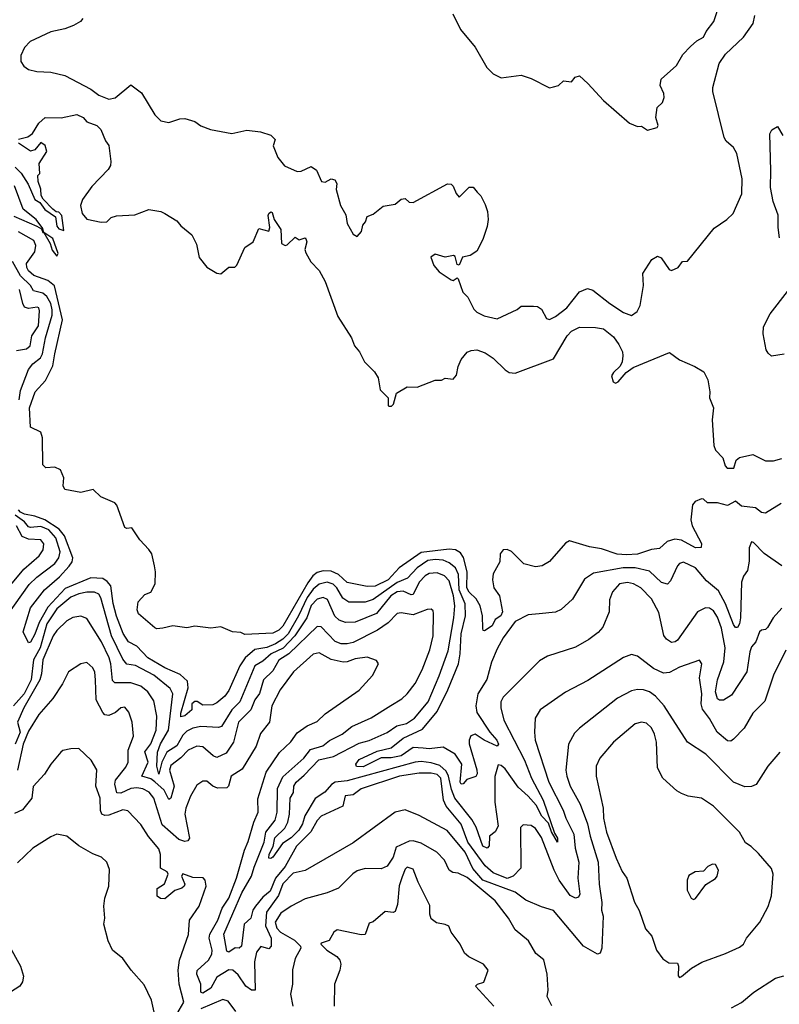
# Model space of a CAD drawing. Extents: x 1245515 to 1420776, y 606314 to 671314.
# Tile 97 of 256: x 1310040 to 1313833, y 639355 to 644274. Entities that reach past the tile are written whole.
import ezdxf

# ---------------------------------------------------------------- set-up
doc = ezdxf.new("R2010")
doc.units = 0

msp = doc.modelspace()

# ---------------------------------------------------------------- linework, layer by layer
at = {"layer": '0CON10XD'}
for points in [[(1312203, 644303), (1312242, 644225), (1312315, 644136.7), (1312373.3, 644035), (1312405, 644003.3), (1312445, 643983.8), (1312545, 643996.2), (1312595, 643980), (1312685, 643932.5), (1312705, 643937.5), (1312730, 643945), (1312755, 643967.5), (1312795, 643962.5), (1312813.6, 643986.4), (1312835, 643992.5), (1312877.5, 643955), (1312955, 643870), (1313085, 643756.7), (1313125, 643740), (1313145, 643742.5), (1313175, 643722.5), (1313222.5, 643735), (1313227.5, 643745), (1313216.7, 643785), (1313223.8, 643835), (1313250.7, 643859.3), (1313258.8, 643885), (1313256.2, 643905), (1313238, 643945), (1313243, 643977), (1313319.4, 644045), (1313350.9, 644099.1), (1313390.5, 644139.5), (1313421.7, 644168.3), (1313455, 644186.7), (1313468.1, 644215), (1313506.9, 644265), (1313538.5, 644361.5)], [(1310355, 644280), (1310343.8, 644265), (1310308.8, 644245), (1310265, 644228.2), (1310195, 644213.5), (1310092.5, 644165), (1310064.6, 644135), (1310045.6, 644095), (1310045.6, 644065), (1310060.9, 644040.9), (1310085, 644025.5), (1310125, 644014.7), (1310195, 644010.9), (1310265, 643995.3), (1310395, 643926.5), (1310436, 643896), (1310485, 643876.8), (1310517.2, 643882.8), (1310595, 643948), (1310647.8, 643907.8), (1310715, 643798.8), (1310745, 643768), (1310785, 643760), (1310839.2, 643779.2), (1310865, 643780), (1310915, 643765.7), (1310945, 643742.9), (1310992.5, 643725), (1311100, 643705), (1311175, 643721.2), (1311243, 643713), (1311295, 643696.7), (1311316.7, 643675), (1311306.4, 643643.6), (1311328.6, 643585), (1311362.9, 643542.9), (1311425, 643514.7), (1311445, 643517.1), (1311495, 643540), (1311521.8, 643521.8), (1311547.5, 643465), (1311565, 643461.2), (1311595, 643478.6), (1311614.3, 643474.3), (1311624.2, 643455), (1311620, 643425), (1311642, 643345), (1311669.2, 643299.2), (1311676.2, 643255), (1311705, 643202.5), (1311725, 643190), (1311747.5, 643215), (1311753, 643247), (1311767, 643263), (1311775, 643290), (1311805, 643302.5), (1311855, 643342.5), (1311915, 643352.5), (1311945, 643377.5), (1311965, 643380), (1311985, 643362.5), (1312005, 643360), (1312177, 643453), (1312195, 643452.5), (1312205, 643442.5), (1312220, 643405), (1312235, 643387.5), (1312285, 643437.5), (1312305, 643437.5), (1312325, 643412.5), (1312343.6, 643393.6), (1312365, 643350), (1312376.2, 643315), (1312380, 643275), (1312375, 643240), (1312353.3, 643175), (1312323, 643117), (1312290, 643095), (1312252, 643088), (1312235, 643047.5), (1312225, 643050), (1312215, 643090), (1312206.4, 643096.4), (1312165, 643087.5), (1312115, 643102.5), (1312093.3, 643086.7), (1312107.5, 643045), (1312135, 643013.3), (1312195, 642973.8), (1312205, 642971.2), (1312225, 642983.3), (1312229.5, 642979.5), (1312253, 642913), (1312277.3, 642887.3), (1312307.7, 642827.7), (1312322.7, 642812.7), (1312360, 642795), (1312425, 642780), (1312523.6, 642826.4), (1312545, 642842.5), (1312605, 642842.5), (1312625, 642840), (1312645, 642827.5), (1312670.7, 642780.7), (1312685, 642776.7), (1312715, 642790.8), (1312772, 642835), (1312836.3, 642913.7), (1312875, 642930.8), (1312902.1, 642922.1), (1312986.9, 642855), (1313055, 642810.5), (1313095, 642796.2), (1313124.2, 642815.8), (1313138.6, 642845), (1313155.4, 642945), (1313152, 643005), (1313196.7, 643075), (1313225, 643092.5), (1313243.6, 643083.6), (1313283.3, 643025), (1313295, 643020), (1313327.5, 643035), (1313350, 643065), (1313375, 643067.5), (1313508.1, 643231.9), (1313572, 643275), (1313602.5, 643305), (1313646.6, 643403.4), (1313647.9, 643477.9), (1313621.1, 643605), (1313604.5, 643635), (1313567.2, 643667.2), (1313557.5, 643685), (1313501.1, 643915), (1313501.2, 643935), (1313533.5, 644055), (1313565, 644101.9), (1313655, 644186.9), (1313702.3, 644255), (1313710.9, 644295)], [(1310035, 643676.7), (1310081.2, 643688.8), (1310104.2, 643705.8), (1310135, 643756.7), (1310167.5, 643785), (1310247, 643783), (1310325, 643800.5), (1310358, 643785), (1310375, 643763.8), (1310425, 643745.8), (1310445.6, 643725), (1310468.8, 643668.8), (1310485.7, 643645), (1310495.5, 643565), (1310493.5, 643545), (1310481.8, 643525), (1310399.7, 643440.3), (1310353.8, 643376.2), (1310344.2, 643345), (1310352.5, 643305), (1310375, 643276.9), (1310447.7, 643262.3), (1310475.8, 643264.2), (1310497.5, 643285), (1310523.6, 643293.6)], [(1313835, 643184), (1313826.8, 643235), (1313826.9, 643296.9), (1313803.1, 643365), (1313789.5, 643435), (1313791.3, 643518.7), (1313786.4, 643703.6), (1313796.4, 643723.6), (1313825, 643740), (1313850, 643695)], [(1310017.3, 643537.3), (1310047, 643507), (1310081.8, 643451.8), (1310115, 643376), (1310140, 643360), (1310165, 643326.2), (1310219.2, 643289.2), (1310225, 643242.5), (1310235, 643229.2), (1310260, 643220), (1310250, 643295), (1310235, 643312.5), (1310223, 643313), (1310205, 643327.5), (1310157, 643377), (1310147.5, 643395), (1310146.4, 643426.4), (1310132.5, 643465), (1310130, 643495), (1310140, 643505), (1310137.5, 643555), (1310176, 643615), (1310167.5, 643645), (1310145, 643660), (1310115.9, 643624.1), (1310095, 643616.2), (1310035, 643657.5)], [(1310011.7, 643291.7), (1310125, 643242.5), (1310148.3, 643228.3), (1310155, 643210), (1310160, 643210), (1310155, 643230), (1310122, 643275), (1310057.8, 643327.8), (1310015, 643443.8)], [(1310523.6, 643293.6), (1310615, 643299.2), (1310685, 643325.5), (1310745, 643316.2), (1310765, 643306), (1310825, 643268.8), (1310845, 643243.3), (1310899.1, 643199.1), (1310922.5, 643152.5), (1310936.9, 643085), (1310975, 643037.1), (1311025, 643008), (1311045, 643003.3), (1311085, 643037.5), (1311115, 643037.5), (1311125, 643047.5), (1311163.9, 643136.1), (1311206.4, 643163.6), (1311235, 643230), (1311285, 643217.5), (1311290, 643235), (1311280.8, 643295), (1311285, 643306.2), (1311295, 643313.8), (1311301.2, 643311.2), (1311310.8, 643275), (1311343.8, 643225), (1311346.7, 643155), (1311365, 643146), (1311375, 643148.8), (1311415, 643187.5), (1311435, 643173.3), (1311465, 643183.3), (1311468.8, 643178.8), (1311474, 643164), (1311464.2, 643125), (1311468.3, 643108.3), (1311493.9, 643063.9), (1311535, 643020), (1311566.1, 642966.1), (1311628.3, 642791.7), (1311697.5, 642685), (1311712.5, 642645), (1311736.2, 642615), (1311761.2, 642565), (1311812.5, 642515), (1311830, 642485), (1311840, 642425), (1311880, 642385), (1311880, 642345), (1311885, 642342.5), (1311897, 642343), (1311907, 642353), (1311921.7, 642408.3), (1311975, 642440), (1312025, 642437.5), (1312115, 642472.5), (1312146.4, 642473.6), (1312165, 642482.5), (1312205, 642477.5), (1312221.7, 642498.3), (1312229.5, 642540.5), (1312244.3, 642575.7), (1312275, 642612.5), (1312295, 642621.2), (1312323.6, 642623.6), (1312365, 642610), (1312405, 642583.3), (1312465, 642524.2), (1312485, 642511.9), (1312515, 642507.8), (1312705, 642579.5), (1312774.2, 642695), (1312795, 642716.9), (1312835, 642737.3), (1312915, 642736.5), (1312955, 642728.5), (1313005, 642688.9), (1313031.1, 642651.1), (1313050.9, 642615), (1313052.7, 642595), (1313048.9, 642565), (1313038, 642542), (1313005, 642511.4), (1312995.7, 642495), (1313003.8, 642465), (1313015, 642458.6), (1313029.2, 642465), (1313068.5, 642511.5), (1313103.9, 642536.1), (1313285, 642610.8), (1313334.5, 642574.5), (1313411.4, 642541.4), (1313455.6, 642515), (1313475.5, 642475), (1313486.5, 642415), (1313484.3, 642385), (1313504.7, 642334.7), (1313498.2, 642275), (1313505.7, 642145.7), (1313515, 642123.3), (1313550.8, 642085), (1313562.5, 642045), (1313573.1, 642033.1), (1313606.6, 642033.4), (1313617.6, 642072.4), (1313635, 642087.1), (1313701.7, 642101.7), (1313765, 642070), (1313805, 642069.7), (1313845, 642081.3)], [(1313843.3, 641856.8), (1313765, 641808.2), (1313745, 641812.2), (1313715, 641835.7), (1313645, 641843.2), (1313615, 641867.5), (1313575, 641846.9), (1313525, 641860.3), (1313475, 641859.2), (1313455, 641878.6), (1313445, 641880), (1313413.9, 641866.1), (1313399.8, 641850.2), (1313390.9, 641775), (1313397.7, 641745), (1313445, 641656), (1313442.4, 641637.6), (1313415, 641634.7), (1313345, 641673.5), (1313311.7, 641678.3), (1313273.3, 641666.7), (1313235, 641632.2), (1313195, 641627.2), (1313125, 641602.9), (1313070.8, 641600.8), (1313024.3, 641604.3), (1312945, 641630.3), (1312885, 641640.7), (1312785, 641670), (1312765, 641658.9), (1312685, 641566.8), (1312648.9, 641545), (1312615, 641540.7), (1312556.9, 641555), (1312496.5, 641616.5), (1312475, 641626.2), (1312455, 641624.6), (1312439.6, 641605), (1312438.5, 641565), (1312404.5, 641505.5), (1312400.6, 641475), (1312408.1, 641435), (1312435.3, 641395), (1312451.2, 641315), (1312443.3, 641295), (1312415, 641277.5), (1312399.6, 641245), (1312361.3, 641221.3), (1312355, 641222.5), (1312352.5, 641232.5), (1312351.4, 641295), (1312340, 641345), (1312319.7, 641379.7), (1312285, 641413.5), (1312272.2, 641435), (1312274.9, 641515), (1312256.6, 641586.6), (1312241, 641611), (1312215.9, 641625.9), (1312185, 641628.4), (1312045, 641612.5), (1311934.9, 641535.1), (1311880.6, 641475), (1311815, 641443.4), (1311775, 641442.3), (1311675, 641461.6), (1311632.7, 641502.7), (1311595, 641519), (1311555, 641519.7), (1311525, 641512.4), (1311503.9, 641496.1), (1311479.3, 641460.7), (1311355, 641244.2), (1311335, 641224.3), (1311305, 641208.6), (1311165, 641202), (1311145, 641212.5), (1311102.5, 641215), (1311045, 641240), (1310995, 641233.8), (1310915, 641244), (1310875, 641235.8), (1310805, 641246), (1310755, 641234.2), (1310725, 641231.2), (1310715, 641236.2), (1310633.3, 641305), (1310626.7, 641325), (1310632.5, 641365), (1310665, 641401.2), (1310695.7, 641414.3), (1310717.5, 641455), (1310718.8, 641515), (1310713.3, 641545), (1310700, 641605), (1310685, 641627.5), (1310640, 641675), (1310600, 641735), (1310575, 641732.5), (1310565, 641737.5), (1310525, 641847.5), (1310515, 641860), (1310445, 641890), (1310406.4, 641926.4), (1310345, 641911.2), (1310266.4, 641926.4), (1310256.7, 641945), (1310260, 641985), (1310243.3, 642025), (1310215, 642038.8), (1310170, 642035), (1310155, 642050), (1310153.8, 642185), (1310145, 642212.5), (1310095, 642237.5), (1310088.8, 642335), (1310117.8, 642415), (1310168.8, 642471.2), (1310206.2, 642543.8), (1310215.5, 642605), (1310254.4, 642775), (1310214, 642944), (1310180.1, 642970.1), (1310111.1, 642995), (1310085, 643018.9), (1310075.6, 643035), (1310073.8, 643056.2), (1310116.4, 643113.6), (1310120, 643145), (1310110.7, 643170.7), (1310035, 643213.8)], [(1310225, 643092.5), (1310232.5, 643105), (1310205, 643180), (1310160, 643210), (1310192.5, 643155), (1310201.7, 643121.7), (1310225, 643092.5)], [(1310037.4, 642375), (1310045, 642420.6), (1310085, 642526.1), (1310105.7, 642554.3), (1310144.4, 642585), (1310154.9, 642605.1), (1310169.1, 642685), (1310202.3, 642797.7), (1310203.2, 642825), (1310195, 642856.5), (1310175, 642890.8), (1310155, 642907.1), (1310109.6, 642919.6), (1310094, 642945), (1310043.7, 642993.7), (1310004.4, 643065)], [(1310025, 642621.1), (1310075, 642629.7), (1310093.3, 642645), (1310101.6, 642695), (1310133.5, 642745), (1310139.5, 642819.5), (1310135, 642834.2), (1310127, 642837), (1310085, 642830.6), (1310065, 642837.6), (1310055.2, 642855), (1310038.5, 642925)], [(1313857, 642603), (1313795, 642592.5), (1313777, 642607), (1313767.5, 642625), (1313752.5, 642705), (1313755, 642740), (1313787.5, 642805), (1313874, 642915)], [(1309939.5, 641245), (1310087.5, 641452.5), (1310125, 641489.1), (1310215, 641557.6), (1310235.6, 641585), (1310241.6, 641615), (1310221.2, 641685), (1310185.8, 641725), (1310145, 641742.2), (1310095, 641736.1), (1310085, 641740.6), (1310064.5, 641765), (1310017.8, 641797.8)], [(1313845, 641544.6), (1313757.2, 641607.2), (1313705, 641661.9), (1313695, 641665.7), (1313682.3, 641635), (1313681.9, 641568.1), (1313675, 641521.2), (1313655, 641494), (1313645, 641463.3), (1313639.4, 641285), (1313635.2, 641255), (1313625, 641237.8), (1313615, 641236.7), (1313605, 641252.9), (1313564.1, 641355), (1313530.4, 641420.4), (1313469.7, 641469.7), (1313414.5, 641535), (1313355, 641563.1), (1313335, 641556.5), (1313325, 641545.6), (1313290.3, 641469.7), (1313275, 641453.3), (1313245, 641462.7), (1313185, 641518.9), (1313113.8, 641535), (1313054, 641536), (1312905, 641508.8), (1312860.9, 641479.1), (1312800.6, 641379.4), (1312743.3, 641326.7), (1312715, 641314.5), (1312634.5, 641305.5), (1312579.7, 641300.3), (1312515, 641266.9), (1312454.4, 641185), (1312425, 641130), (1312395.8, 641064.2), (1312372.3, 640977.7), (1312328.3, 640905), (1312318.7, 640845), (1312322.2, 640812.2), (1312387.8, 640715), (1312423.4, 640675), (1312430.4, 640655), (1312425, 640644.7), (1312359.7, 640675), (1312315, 640703.7), (1312293.7, 640696.3), (1312283.8, 640675), (1312284.2, 640655.8), (1312323.1, 640526.9), (1312324.7, 640505.3), (1312317.5, 640492.5), (1312272.5, 640477.5), (1312255, 640456.2), (1312245, 640454.4), (1312240.4, 640465), (1312248.8, 640555), (1312214.7, 640604.7), (1312155, 640639.7), (1312085, 640631.6), (1312054.2, 640635), (1312005, 640637.5), (1311945, 640595.8), (1311895.2, 640585.2), (1311845, 640585.3), (1311755, 640541.1), (1311722.5, 640542.5), (1311719.5, 640555), (1311735, 640577), (1311825, 640620), (1311895, 640635.2), (1311955, 640683.8), (1312051.3, 640728.7), (1312125, 640817.8), (1312177.7, 640925), (1312230.9, 641055), (1312240, 641105), (1312244.1, 641205), (1312265.8, 641295), (1312265.4, 641355), (1312234, 641425), (1312231.6, 641501.6), (1312215.9, 641535.9), (1312185, 641560.5), (1312155, 641572.8), (1312115, 641577.6), (1312078.2, 641571.8), (1312025, 641535.4), (1311976, 641484), (1311925, 641462.3), (1311805, 641377.6), (1311765, 641362.9), (1311682.9, 641362.9), (1311654, 641384), (1311623.4, 641435), (1311605, 641453.7), (1311575, 641464.1), (1311535, 641453.5), (1311505, 641428.7), (1311475, 641387.4), (1311433.1, 641295), (1311381.1, 641205), (1311355, 641179.1), (1311317, 641155), (1311275, 641138), (1311215, 641127), (1311166.3, 641085), (1311140, 641045), (1311085, 640923.1), (1311065, 640894.6), (1311025, 640861.4), (1311005, 640850), (1310955, 640849.2), (1310926.9, 640866.9), (1310915, 640867.1), (1310900.6, 640855), (1310900, 640825), (1310865, 640795.8), (1310845, 640791.2), (1310845, 640808.8), (1310881.8, 640935), (1310878.3, 640968.3), (1310842.2, 641002.2), (1310765, 641036), (1310679.7, 641085), (1310625, 641144), (1310583.6, 641165), (1310557.3, 641207.3), (1310523, 641293), (1310507, 641357), (1310495.4, 641445), (1310477.5, 641467.5), (1310455, 641481.2), (1310395, 641485.8), (1310268, 641432), (1310181.2, 641338.8), (1310138.2, 641261.8), (1310116.2, 641203.8), (1310095, 641164.4), (1310085, 641160), (1310056.8, 641215), (1310094.7, 641335), (1310163.4, 641425), (1310238.9, 641491.1), (1310286.6, 641543.4), (1310301.9, 641565), (1310304.8, 641585), (1310263.4, 641695), (1310237.6, 641727.6), (1310165.7, 641775.7), (1310115, 641793.6), (1310065, 641803.1), (1310045, 641813.9), (1310034.2, 641825)], [(1309955, 641400.6), (1310061.2, 641528.8), (1310136.7, 641595), (1310157.4, 641625), (1310160.8, 641655), (1310145, 641675.8), (1310085, 641677.9), (1310052.4, 641692.4), (1310023.8, 641745)], [(1311464.1, 640295.9), (1311452.9, 640257.1), (1311434.8, 640225), (1311395, 640186.6), (1311352.4, 640157.6), (1311305, 640089.6), (1311295, 640082.5), (1311284.1, 640084.1), (1311285.8, 640105), (1311306.7, 640143.3), (1311315, 640186.7), (1311363.8, 640235), (1311379.8, 640265), (1311387.8, 640305), (1311390, 640385), (1311406.7, 640413.3), (1311409.3, 640445), (1311420, 640465), (1311461.2, 640498.8), (1311533.7, 640576.3), (1311607.1, 640592.9), (1311735, 640658.7), (1311785, 640672.7), (1311875, 640713.2), (1311923.6, 640746.4), (1311972.1, 640757.9), (1312012.3, 640785), (1312079.2, 640865), (1312134, 640995), (1312179.4, 641120.6), (1312208.5, 641285), (1312213.2, 641345), (1312207, 641395), (1312185, 641471.1), (1312162.1, 641495), (1312125, 641509.6), (1312085, 641506.4), (1312064.1, 641495), (1312035, 641463.9), (1312005, 641402.3), (1311995, 641399.8), (1311955, 641418.9), (1311925, 641414.8), (1311892.8, 641395), (1311822.1, 641307.9), (1311715, 641264.2), (1311667.1, 641262.9), (1311635, 641274.1), (1311614.6, 641294.6), (1311577.4, 641377.4), (1311555, 641387.3), (1311525, 641378.5), (1311495, 641347.4), (1311473.5, 641285), (1311414.1, 641195), (1311355.5, 641134.5), (1311296.7, 641105), (1311255, 641068.8), (1311213.6, 641046.4), (1311139, 640865), (1311100, 640825), (1311047.4, 640742.6), (1311033.2, 640736.8), (1310945, 640743), (1310905, 640734.8), (1310875, 640719.5), (1310855, 640698.9), (1310824.1, 640645.9), (1310774.2, 640615), (1310749.6, 640565), (1310735, 640503.7), (1310724.7, 640545), (1310728.4, 640615), (1310744, 640656), (1310783.8, 640725), (1310805, 640906), (1310791.8, 640931.8), (1310709.7, 640999.7), (1310618, 641048), (1310575, 641053.2), (1310555, 641078.8), (1310498.6, 641195), (1310445.6, 641385), (1310435, 641402.9), (1310414.3, 641414.3), (1310375, 641414.1), (1310335, 641405.6), (1310295, 641387.9), (1310225, 641329.8), (1310176.5, 641255), (1310141.9, 641135), (1310109.7, 641075), (1310097, 640975), (1310062.6, 640905), (1310009.2, 640845)], [(1313845.6, 641334.4), (1313802.7, 641285), (1313775, 641237.5), (1313765, 641227.5), (1313745, 641224.3), (1313733.6, 641215), (1313715.5, 641165), (1313695, 641140.8), (1313685.9, 641115), (1313671.1, 641015), (1313595, 640899.4), (1313555, 640874.6), (1313535, 640873.8), (1313525, 640881.2), (1313514.2, 640915), (1313525, 640975.5), (1313556.2, 641065), (1313562.6, 641135), (1313545, 641234.4), (1313525, 641288.2), (1313505, 641321.1), (1313485, 641334), (1313465, 641335.4), (1313425.3, 641314.7), (1313325, 641174.5), (1313313.8, 641165), (1313295, 641162.2), (1313269.4, 641179.4), (1313257.4, 641197.4), (1313232.3, 641312.3), (1313195, 641380.4), (1313141.8, 641435), (1313105, 641454.8), (1313075, 641462.6), (1313034.5, 641455.5), (1313000.9, 641415), (1312986, 641375), (1312983.8, 641315), (1312951.9, 641238.1), (1312928.5, 641211.5), (1312882.9, 641177.1), (1312815, 641139.1), (1312675.4, 641094.6), (1312635, 641070.8), (1312455, 640889.2), (1312443.5, 640865), (1312442.5, 640835), (1312458.5, 640775), (1312561.3, 640575), (1312596, 640485), (1312654.8, 640375), (1312710.3, 640210.3), (1312725.4, 640185), (1312725.7, 640165), (1312695, 640215.6), (1312679.9, 640259.9), (1312647.7, 640295), (1312619.4, 640349.4), (1312579.8, 640395), (1312529.1, 640439.1), (1312465, 640530.5), (1312445, 640547.6), (1312429.7, 640550.3), (1312413.1, 640493.1), (1312412.1, 640365), (1312428.7, 640245), (1312415, 640215.6), (1312386.2, 640195), (1312384, 640146), (1312375, 640134.7), (1312353.5, 640145), (1312319.2, 640239.2), (1312298.2, 640278.2), (1312213.4, 640385), (1312197.1, 640427.1), (1312182.2, 640495), (1312169.5, 640519.5), (1312137.5, 640547.5), (1312095, 640560.6), (1312045, 640567.9), (1312015, 640564.8), (1311675, 640471.9), (1311615, 640464.7), (1311596.7, 640453.3), (1311563.8, 640415), (1311515, 640382.3), (1311464.1, 640295.9)], [(1313865, 641123.3), (1313805, 640999.2), (1313761.1, 640868.9), (1313700.5, 640809.5), (1313657.9, 640735), (1313605, 640678.5), (1313590.4, 640669.6), (1313575, 640671.3), (1313523, 640715), (1313485, 640781.8), (1313449, 640829), (1313443.7, 640855), (1313445.6, 640905), (1313435.4, 640985), (1313445.8, 641055.8), (1313435, 641073.3), (1313335, 641038.8), (1313285, 641012.2), (1313255, 641008.5), (1313205, 641032.3), (1313125, 641093.3), (1313095, 641101.9), (1313055, 641087.8), (1312877.6, 640972.4), (1312765.3, 640914.7), (1312639.4, 640825), (1312614.6, 640785), (1312610, 640715), (1312614.7, 640675), (1312682.8, 640465), (1312753.9, 640323.9), (1312766.7, 640285), (1312806.7, 640205), (1312814.3, 640135), (1312832.9, 640065), (1312827.6, 639985), (1312836.4, 639905), (1312829.9, 639890.1), (1312815, 639884.2), (1312788.3, 639898.3), (1312734.3, 639974.3), (1312708.3, 640025), (1312645, 640187.5), (1312615, 640232.5), (1312595, 640248), (1312555, 640251.2), (1312541.5, 640238.5), (1312542.7, 640035), (1312504.7, 639995), (1312475, 639983.9), (1312405, 640011.6), (1312365, 640045.7), (1312277.1, 640165), (1312245.2, 640255), (1312169, 640345), (1312156.6, 640375), (1312142.5, 640485), (1312125, 640502.7), (1312095, 640510.1), (1312035, 640509.4), (1311937.1, 640495), (1311745, 640431.1), (1311705, 640401.1), (1311665, 640396.1), (1311653.3, 640345), (1311545, 640294.4), (1311525, 640273.3), (1311493.8, 640216.2), (1311422.6, 640145), (1311365, 640043.9), (1311317.1, 639985), (1311290.7, 639919.3), (1311255, 639890.6), (1311217.5, 639845), (1311204.5, 639825), (1311193.8, 639785), (1311160.5, 639755), (1311148, 639645), (1311135.5, 639634.5), (1311116.2, 639636.2), (1311085, 639615.7), (1311075, 639619.5), (1311060.3, 639705), (1311149, 639911), (1311198.3, 639995), (1311210.4, 640039.6), (1311261.2, 640165), (1311269.6, 640215), (1311315.2, 640275), (1311325.5, 640315), (1311327.7, 640432.3), (1311355, 640490.4), (1311459.2, 640585), (1311491.6, 640628.4), (1311553.4, 640646.6), (1311587.2, 640672.8), (1311651.2, 640705), (1311698, 640742), (1311795, 640785.4), (1311893, 640847), (1311949.1, 640880.9), (1311975, 640905.5), (1312015, 640956.9), (1312050, 641025), (1312087.5, 641125), (1312104.7, 641195), (1312107.2, 641307.2), (1312105, 641320), (1312095, 641329.2), (1312075, 641327.8), (1312005, 641301.1), (1311945, 641311.1), (1311925, 641306.8), (1311880.2, 641259.8), (1311826.5, 641223.5), (1311705, 641163), (1311675, 641154.8), (1311645, 641156.3), (1311615, 641167.5), (1311545, 641240.4), (1311525, 641241.8), (1311384.7, 641105.3), (1311335, 641074.7), (1311305, 641020), (1311257.8, 640975), (1311237.4, 640907.4), (1311214.8, 640875), (1311194.2, 640825.8), (1311132.3, 640765), (1311108.6, 640665), (1311070.6, 640609.4), (1311025, 640587.3), (1311006.3, 640596.3), (1310955, 640641.1), (1310925, 640643.7), (1310880.8, 640625), (1310845, 640586.8), (1310795, 640547.9), (1310788.8, 640525), (1310810.9, 640445), (1310795, 640384.3), (1310785, 640378.1), (1310761.6, 640425), (1310715, 640465.7), (1310695, 640481), (1310650, 640495), (1310681, 640565), (1310664.6, 640615.4), (1310695, 640656), (1310722.5, 640725), (1310724.7, 640795), (1310710.1, 640870.1), (1310680.4, 640915), (1310645, 640944.7), (1310595, 640961.1), (1310545, 640960.7), (1310515, 640960.9), (1310503.2, 640973.2), (1310495.8, 641055), (1310486.7, 641085), (1310449.3, 641165), (1310375, 641282.2), (1310345, 641294.5), (1310305, 641287.1), (1310275, 641270.4), (1310225, 641221.5), (1310207.6, 641195), (1310155.5, 641075), (1310149.6, 641005), (1310141, 640975), (1310060.8, 640835), (1310029, 640765), (1310042.8, 640715), (1310017.1, 640655)], [(1313835.6, 640615), (1313775.6, 640545), (1313717.2, 640452.8), (1313695, 640442.2), (1313660.7, 640440.7), (1313604.2, 640465), (1313467.1, 640605), (1313375, 640664.4), (1313257.8, 640845), (1313215, 640893.8), (1313185, 640915.4), (1313155, 640926.2), (1313125, 640927.9), (1313095, 640921.2), (1313025.9, 640884.1), (1312836.1, 640733.9), (1312810.9, 640709.1), (1312781.1, 640655), (1312766.8, 640525), (1312773.1, 640495), (1312789.7, 640445), (1312838.8, 640355), (1312875.5, 640255.5), (1312889, 640195), (1312928.7, 640065), (1312933.1, 639955), (1312946.9, 639863.1), (1312945.8, 639825), (1312953.8, 639795), (1312947.5, 639635), (1312939.1, 639610.9), (1312925, 639605.8), (1312855, 639645.6), (1312705, 639823.6), (1312645, 639841.5), (1312568.1, 639875), (1312514.3, 639915), (1312353.4, 639975), (1312302.9, 640032.9), (1312265.4, 640115), (1312175, 640222.5), (1312035, 640297.9), (1311965, 640326.4), (1311914.7, 640315.3), (1311705, 640160.8), (1311465, 640022.9), (1311405, 640010.4), (1311353.8, 639956.2), (1311331.9, 639898.1), (1311272.7, 639815), (1311266.9, 639746.9), (1311295.7, 639685), (1311295.4, 639645), (1311285, 639631.2), (1311245, 639644.2), (1311222.2, 639615), (1311213.2, 639566.8), (1311215.3, 639424.7), (1311197.5, 639425), (1311169.6, 639445), (1311131.4, 639501.4), (1311105, 639525.3), (1311085, 639527.7), (1311055, 639508.8), (1311025, 639489.5), (1310994.3, 639435), (1310955, 639410.2), (1310945.3, 639415.3), (1310945.2, 639455), (1310924.2, 639505), (1310926.2, 639523.8), (1310982.4, 639575), (1310999.5, 639605), (1311000.8, 639625), (1310986.6, 639685), (1310989.3, 639705), (1311030, 639775), (1311051.6, 639835), (1311085.2, 639885), (1311123.2, 639985), (1311162.1, 640125), (1311181.3, 640168.7), (1311209, 640265), (1311231.8, 640315), (1311229.1, 640380.9), (1311271.1, 640515), (1311336.8, 640613.2), (1311394.7, 640665.3), (1311425, 640711.1), (1311475.8, 640745.8), (1311525, 640768.2), (1311565, 640805.5), (1311735.3, 640924.7), (1311802.6, 640997.4), (1311831.2, 641055), (1311822.5, 641072.5), (1311775, 641089.2), (1311715, 641081.3), (1311675, 641065.3), (1311655, 641063.6), (1311595, 641076.8), (1311535, 641110.4), (1311505, 641104.6), (1311406.9, 641015), (1311340.4, 640925), (1311298.9, 640845), (1311288, 640765), (1311242.7, 640707.3), (1311220.4, 640645), (1311150.9, 640529.1), (1311096.1, 640493.9), (1311083.5, 640445), (1311075, 640435.6), (1311027.5, 640435), (1311004.3, 640444.3), (1310975, 640469.4), (1310955, 640470), (1310925, 640448.8), (1310892.3, 640395), (1310869.4, 640335), (1310864.8, 640305), (1310888, 640185), (1310879.2, 640170.8), (1310865, 640167.5), (1310835, 640178.8), (1310751.3, 640251.3), (1310710.4, 640385), (1310686.8, 640415), (1310655, 640431.5), (1310625, 640436), (1310595, 640432.1), (1310545, 640409), (1310525, 640410.6), (1310515.8, 640455), (1310518.8, 640475), (1310570.6, 640539.4), (1310582.5, 640565), (1310582, 640625), (1310608.9, 640695), (1310602.1, 640765), (1310585.4, 640815), (1310565, 640838.6), (1310545, 640835.8), (1310518, 640812), (1310485, 640797.8), (1310465, 640801.5), (1310455, 640811.8), (1310422.4, 640875), (1310418.8, 640975), (1310415, 641013.3), (1310405.4, 641035), (1310375, 641062), (1310345, 641056.2), (1310284.2, 641015), (1310254.4, 640955), (1310205, 640881.9), (1310135, 640803.1), (1310085, 640719.1), (1310057.8, 640655), (1310028.9, 640525)], [(1313335, 639488.8), (1313345, 639492.9), (1313395, 639535.6), (1313446.2, 639565), (1313565, 639609.2), (1313635, 639640), (1313654.2, 639655), (1313668.6, 639685), (1313735.7, 639765), (1313777, 639843), (1313793.4, 639896.6), (1313803.3, 640005), (1313793.6, 640033.6), (1313728.6, 640108.6), (1313693.4, 640143.4), (1313665, 640161.2), (1313634.5, 640215), (1313505, 640344.4), (1313445, 640384.4), (1313377.5, 640395), (1313345, 640407.1), (1313321.4, 640421.4), (1313251.4, 640485), (1313225.4, 640535.4), (1313219.7, 640665), (1313210.7, 640705), (1313195, 640736.7), (1313169.3, 640759.3), (1313145, 640764.6), (1313113.6, 640756.4), (1313005.6, 640665), (1312937.5, 640585), (1312919.5, 640545), (1312918.5, 640495), (1312953.3, 640335), (1312956, 640285), (1312970.6, 640215), (1313018.4, 640085), (1313048.7, 640018.7), (1313071.5, 639985), (1313110.4, 639865), (1313133.5, 639823.5), (1313165, 639732), (1313197.5, 639695), (1313220.6, 639625), (1313251.1, 639581.1), (1313282.1, 639562.1), (1313325, 639560), (1313330, 639545), (1313327.7, 639497.7), (1313335, 639488.8)], [(1310850, 639935), (1310815, 639923.3), (1310765, 639881.5), (1310742.5, 639882.5), (1310726.7, 639895), (1310726.9, 639933.1), (1310763.2, 639956.8), (1310781.7, 640005), (1310777.1, 640017.1), (1310744, 640035), (1310743.4, 640103.4), (1310735, 640132), (1310683.5, 640193.5), (1310645, 640253.3), (1310580.5, 640320.5), (1310555, 640326.9), (1310485, 640300.2), (1310465, 640298.4), (1310450, 640305), (1310443.5, 640323.5), (1310441.8, 640385), (1310420.2, 640445), (1310425.7, 640525.7), (1310396.7, 640575), (1310335, 640633.3), (1310295, 640631.2), (1310255, 640622), (1310245, 640614), (1310195, 640554), (1310164.3, 640505), (1310107.5, 640442.5), (1310100.6, 640385), (1310055, 640325.7), (1310015, 640308.1)], [(1310724.7, 639254.7), (1310698.9, 639375), (1310662.1, 639452.1), (1310596.2, 639525), (1310555, 639583.3), (1310503.8, 639625), (1310481.7, 639671.7), (1310460.8, 639755), (1310465.7, 639785), (1310460.8, 639845), (1310465.8, 639885), (1310485.7, 639945), (1310488.8, 640028.8), (1310475.8, 640065), (1310449.5, 640089.5), (1310405, 640106.2), (1310335, 640145.7), (1310275, 640194.2), (1310225, 640204.3), (1310195, 640191.4), (1310105.5, 640134.5), (1310028.7, 640061.3)], [(1312697, 639347), (1312673.6, 639393.6), (1312678.8, 639425), (1312674.4, 639505), (1312657.5, 639577.5), (1312618, 639608), (1312581.1, 639671.1), (1312515, 639726.2), (1312481.1, 639785), (1312415, 639871.5), (1312275, 639988.6), (1312230.3, 640010.3), (1312203.1, 640013.1), (1312185, 640024.6), (1312160.7, 640075), (1312123.4, 640115), (1312045, 640160.2), (1312005, 640171.2), (1311985, 640169.7), (1311920.8, 640139.2), (1311905, 640090), (1311875, 640044.3), (1311845, 640032.3), (1311765, 640033), (1311725, 640021.3), (1311703.2, 640006.8), (1311631.4, 639935), (1311575, 639911.5), (1311465, 639880.9), (1311395, 639845.5), (1311345, 639810), (1311315.4, 639765), (1311325, 639735.5), (1311343.2, 639715), (1311413.2, 639675), (1311441.9, 639645), (1311444.4, 639635), (1311416.5, 639583.5), (1311403, 639527), (1311401.8, 639455), (1311392.5, 639405), (1311403.6, 639345)], [(1312407.5, 639345), (1312316, 639445), (1312326.7, 639455), (1312358, 639465), (1312380, 639525), (1312356, 639555), (1312282.5, 639592.5), (1312260.7, 639610.7), (1312240, 639655), (1312194, 639715), (1312182.5, 639745), (1312164.1, 639754.1), (1312121.3, 639761.3), (1312095, 639782), (1312088.2, 639805), (1312088.3, 639848.3), (1312030, 639965), (1312005, 640030), (1311975, 640040), (1311965, 640030), (1311949.3, 639990.7), (1311935.8, 639945.8), (1311926.3, 639853.7), (1311915, 639817.5), (1311905, 639813.3), (1311865, 639817.5), (1311805, 639767.5), (1311785, 639760), (1311765, 639703.3), (1311745, 639702), (1311625, 639727.1), (1311609.2, 639715), (1311585, 639673.3), (1311545, 639660), (1311543.3, 639655), (1311573.1, 639625), (1311623.8, 639593.8), (1311638.5, 639575), (1311644.5, 639555), (1311639.4, 639525), (1311611.9, 639455), (1311610.5, 639345)], [(1313405, 639877.5), (1313415, 639882.5), (1313467, 639953), (1313515, 639983.3), (1313523.3, 639995), (1313530, 640025), (1313515, 640052.5), (1313500, 640055), (1313477, 640043), (1313455, 640020), (1313413, 640017), (1313381.7, 639998.3), (1313372.5, 639975), (1313373.3, 639925), (1313392.5, 639885), (1313405, 639877.5)], [(1310824.2, 639305), (1310859.2, 639365), (1310836.2, 639455), (1310831.5, 639525), (1310837.7, 639575), (1310883.6, 639703.6), (1310888.8, 639775), (1310936.5, 639845), (1310972, 639945), (1310966.7, 639975), (1310956.1, 639986.1), (1310905, 639988), (1310855, 640006.7), (1310848.5, 639995), (1310864.2, 639955), (1310862, 639945), (1310850, 639935)], [(1309985, 639652.9), (1310044.5, 639545), (1310060, 639495), (1310055, 639466.2), (1310040.6, 639445), (1309995, 639415.6)], [(1313595, 639337.5), (1313645, 639364), (1313706.2, 639415), (1313815, 639485.8), (1313855, 639496.7)], [(1311119.1, 639319.1), (1311080.4, 639370.4), (1311055, 639378.7), (1310945, 639332.6)]]:
    msp.add_lwpolyline(points, dxfattribs=at)

doc.saveas('drawing.dxf')
